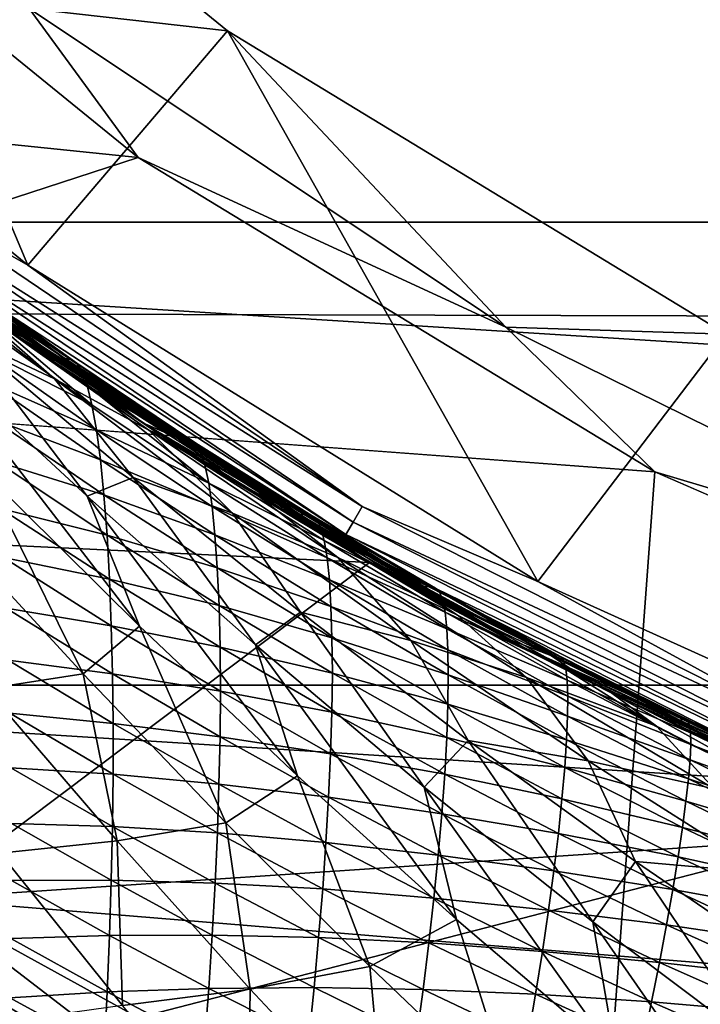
# Model space of a CAD drawing. Header units: metres. Extents: x -25 to 33, y -129 to 30.
# Tile 26 of 84: x -12.37 to -9.22, y -20.66 to -16.11. Entities that reach past the tile are written whole.
import ezdxf

# ---------------------------------------------------------------- set-up
doc = ezdxf.new("R2010")
doc.units = ezdxf.units.M
doc.layers.add('solid_BIDET-ACTIVO_SW0001', color=7, linetype='CONTINUOUS')

msp = doc.modelspace()

# ---------------------------------------------------------------- linework, layer by layer
at = {"layer": 'solid_BIDET-ACTIVO_SW0001'}
for points in [[(-18.810072, -12.785523, 136.579956), (-18.012852, -17.456478, 136.924667), (0.278792, -8.116108, 136.323303)], [(-18.012852, -17.456478, 136.924667), (0.60133, -17.505646, 136.979309), (0.278792, -8.116108, 136.323303)], [(-12.329549, -17.245226, 108), (-14.478724, -15.485688, 108), (-13.502071, -14.460002, 108)], [(-12.329549, -17.245226, 108), (-13.502071, -14.460002, 108), (-11.407719, -16.162642, 108)], [(-12.323634, -16.060472, 106.018234), (-11.407719, -16.162642, 108), (-13.502071, -14.460002, 108)], [(-20.145836, -14.633451, 9), (20.146013, -14.633206, 9), (18.149231, -17.047087, 9)], [(-20.145836, -14.633451, 9), (18.149231, -17.047087, 9), (-18.149019, -17.04731, 9)], [(-11.820362, -16.74791, 104), (-13.990543, -14.983689, 104), (-15.085839, -16.412256, 104)], [(-12.323634, -16.060472, 106.018234), (-13.990543, -14.983689, 104), (-11.820362, -16.74791, 104)], [(-13.001244, -16.862591, 108.014687), (-14.478724, -15.485688, 108), (-12.329549, -17.245226, 108)], [(-10.121892, -17.53163, 106.018234), (-12.323634, -16.060472, 106.018234), (-11.820362, -16.74791, 104)], [(-10.121892, -17.53163, 106.018234), (-11.407719, -16.162642, 108), (-12.323634, -16.060472, 106.018234)], [(-9.974387, -18.706329, 108), (-12.329549, -17.245226, 108), (-11.407719, -16.162642, 108)], [(-9.974387, -18.706329, 108), (-11.407719, -16.162642, 108), (-9.104294, -17.564072, 108)], [(-10.121892, -17.53163, 106.018234), (-9.104294, -17.564072, 108), (-11.407719, -16.162642, 108)], [(-11.820362, -16.74791, 104), (-15.085839, -16.412256, 104), (-15, -17.783419, 104)], [(-9.433573, -18.200006, 104), (-11.820362, -16.74791, 104), (-15, -17.783419, 104)], [(-10.121892, -17.53163, 106.018234), (-11.820362, -16.74791, 104), (-9.433573, -18.200006, 104)], [(-13.052355, -16.928881, 108.05735), (-13.001244, -16.862591, 108.014687), (-10.785282, -18.359112, 108.014687)], [(-10.785282, -18.359112, 108.014687), (-13.001244, -16.862591, 108.014687), (-12.329549, -17.245226, 108)], [(-13.0929, -16.98147, 108.123817), (-13.052355, -16.928881, 108.05735), (-10.827682, -18.431286, 108.05735)], [(-10.827682, -18.431286, 108.05735), (-13.052355, -16.928881, 108.05735), (-10.785282, -18.359112, 108.014687)], [(-13.118905, -17.015198, 108.207565), (-13.0929, -16.98147, 108.123817), (-10.861317, -18.488541, 108.123817)], [(-10.861317, -18.488541, 108.123817), (-13.0929, -16.98147, 108.123817), (-10.827682, -18.431286, 108.05735)], [(-18.149019, -17.04731, 9), (18.149231, -17.047087, 9), (15.87161, -19.184862, 9)], [(-18.149019, -17.04731, 9), (15.87161, -19.184862, 9), (-15.871396, -19.18504, 9)], [(-10.882889, -18.525261, 108.207565), (-13.118905, -17.015198, 108.207565), (-10.861317, -18.488541, 108.123817)], [(-10.882889, -18.525261, 108.207565), (-12.447186, -17.530474, 108.300003), (-13.118905, -17.015198, 108.207565)], [(-10.751269, -18.618132, 14), (-13.086232, -17.057993, 14), (-15.24556, -18.405001, 14)], [(-12.898211, -17.201342, 76.715324), (-13.086232, -17.057993, 14), (-10.751269, -18.618132, 14)], [(-12.206277, -17.770786, 77.238457), (-13.025827, -17.12406, 77.585274), (-12.642298, -17.390293, 76.406395)], [(-12.615793, -17.57802, 78.405701), (-13.025827, -17.12406, 77.585274), (-12.206277, -17.770786, 77.238457)], [(-12.898211, -17.201342, 76.715324), (-10.751269, -18.618132, 14), (-12.642298, -17.390293, 76.406395)], [(-10.785282, -18.359112, 108.014687), (-12.329549, -17.245226, 108), (-9.974387, -18.706329, 108)], [(-12.195099, -17.672983, 127.072617), (-12.738928, -17.285616, 127.077682), (-12.660878, -17.37677, 126.771698)], [(-12.703197, -17.288689, 127.383949), (-12.738928, -17.285616, 127.077682), (-12.195099, -17.672983, 127.072617)], [(-12.160251, -17.674919, 127.373802), (-12.703197, -17.288689, 127.383949), (-12.195099, -17.672983, 127.072617)], [(-12.129726, -17.682859, 127.674812), (-12.703197, -17.288689, 127.383949), (-12.160251, -17.674919, 127.373802)], [(-12.129726, -17.682859, 127.674812), (-12.671523, -17.296593, 127.690079), (-12.703197, -17.288689, 127.383949)], [(-12.643804, -17.310303, 127.998924), (-12.671523, -17.296593, 127.690079), (-12.129726, -17.682859, 127.674812)], [(-12.103498, -17.697315, 127.97847), (-12.643804, -17.310303, 127.998924), (-12.129726, -17.682859, 127.674812)], [(-12.616733, -17.350615, 128.308212), (-12.643804, -17.310303, 127.998924), (-12.103498, -17.697315, 127.97847)], [(-12.078671, -17.736429, 128.282669), (-12.616733, -17.350615, 128.308212), (-12.103498, -17.697315, 127.97847)], [(-12.590403, -17.418411, 128.61528), (-12.616733, -17.350615, 128.308212), (-12.078671, -17.736429, 128.282669)], [(-12.195099, -17.672983, 127.072617), (-12.660878, -17.37677, 126.771698), (-12.227262, -17.68457, 126.771698)], [(-12.447186, -17.530474, 108.300003), (-12.227262, -17.68457, 126.771698), (-12.660878, -17.37677, 126.771698)], [(-12.642298, -17.390293, 76.406395), (-10.751269, -18.618132, 14), (-12.312494, -17.625336, 76.028206)], [(-11.771677, -18.007725, 76.098824), (-12.642298, -17.390293, 76.406395), (-12.312494, -17.625336, 76.028206)], [(-12.206277, -17.770786, 77.238457), (-12.642298, -17.390293, 76.406395), (-11.771677, -18.007725, 76.098824)], [(-18.012852, -17.456478, 136.924667), (-17.217073, -22.117046, 137.318146), (0.60133, -17.505646, 136.979309)], [(-12.055326, -17.801001, 128.58493), (-12.590403, -17.418411, 128.61528), (-12.078671, -17.736429, 128.282669)], [(-12.033633, -17.890589, 128.881149), (-12.590403, -17.418411, 128.61528), (-12.055326, -17.801001, 128.58493)], [(-12.033633, -17.890589, 128.881149), (-12.565041, -17.51317, 128.915649), (-12.590403, -17.418411, 128.61528)], [(-17.217073, -22.117046, 137.318146), (-16.422796, -26.764978, 137.761902), (0.60133, -17.505646, 136.979309)], [(-16.422796, -26.764978, 137.761902), (0.923528, -26.885298, 137.834549), (0.60133, -17.505646, 136.979309)], [(-12.540584, -17.634562, 129.206268), (-12.565041, -17.51317, 128.915649), (-12.033633, -17.890589, 128.881149)], [(-12.447186, -17.530474, 108.300003), (-10.05557, -19.003565, 108.300003), (-12.227262, -17.68457, 126.771698)], [(-10.882889, -18.525261, 108.207565), (-10.05557, -19.003565, 108.300003), (-12.447186, -17.530474, 108.300003)], [(-7.746961, -18.702816, 106.018234), (-10.121892, -17.53163, 106.018234), (-9.433573, -18.200006, 104)], [(-7.746961, -18.702816, 106.018234), (-9.104294, -17.564072, 108), (-10.121892, -17.53163, 106.018234)], [(-12.055601, -18.312273, 79.12278), (-12.827178, -17.599211, 79.497566), (-12.615793, -17.57802, 78.405701)], [(-11.844099, -18.226273, 78.079735), (-12.615793, -17.57802, 78.405701), (-12.206277, -17.770786, 77.238457)], [(-12.055601, -18.312273, 79.12278), (-12.615793, -17.57802, 78.405701), (-11.844099, -18.226273, 78.079735)], [(-7.443294, -19.850374, 108), (-9.974387, -18.706329, 108), (-9.104294, -17.564072, 108)], [(-11.81442, -18.911991, 79.930626), (-12.827178, -17.599211, 79.497566), (-12.055601, -18.312273, 79.12278)], [(-11.81442, -18.911991, 79.930626), (-12.538507, -18.195906, 80.291893), (-12.827178, -17.599211, 79.497566)], [(-12.013489, -18.004902, 129.168503), (-12.540584, -17.634562, 129.206268), (-12.033633, -17.890589, 128.881149)], [(-12.517176, -17.782097, 129.484756), (-12.540584, -17.634562, 129.206268), (-12.013489, -18.004902, 129.168503)], [(-12.312494, -17.625336, 76.028206), (-10.751269, -18.618132, 14), (-11.709237, -18.031744, 75.398918)], [(-11.771677, -18.007725, 76.098824), (-12.312494, -17.625336, 76.028206), (-11.709237, -18.031744, 75.398918)], [(-12.195099, -17.672983, 127.072617), (-12.227262, -17.68457, 126.771698), (-11.798225, -17.973644, 126.771698)], [(-10.05557, -19.003565, 108.300003), (-11.798225, -17.973644, 126.771698), (-12.227262, -17.68457, 126.771698)], [(-11.640055, -18.043171, 127.06794), (-12.195099, -17.672983, 127.072617), (-11.798225, -17.973644, 126.771698)], [(-12.160251, -17.674919, 127.373802), (-12.195099, -17.672983, 127.072617), (-11.640055, -18.043171, 127.06794)], [(-11.606712, -18.043898, 127.364456), (-12.160251, -17.674919, 127.373802), (-11.640055, -18.043171, 127.06794)], [(-11.577936, -18.051823, 127.660728), (-12.160251, -17.674919, 127.373802), (-11.606712, -18.043898, 127.364456)], [(-11.577936, -18.051823, 127.660728), (-12.129726, -17.682859, 127.674812), (-12.160251, -17.674919, 127.373802)], [(-12.103498, -17.697315, 127.97847), (-12.129726, -17.682859, 127.674812), (-11.577936, -18.051823, 127.660728)], [(-11.553744, -18.067129, 127.959564), (-12.103498, -17.697315, 127.97847), (-11.577936, -18.051823, 127.660728)], [(-12.078671, -17.736429, 128.282669), (-12.103498, -17.697315, 127.97847), (-11.553744, -18.067129, 127.959564)], [(-11.383776, -18.390139, 76.951958), (-12.206277, -17.770786, 77.238457), (-11.771677, -18.007725, 76.098824)], [(-11.844099, -18.226273, 78.079735), (-12.206277, -17.770786, 77.238457), (-11.383776, -18.390139, 76.951958)], [(-11.531663, -18.105307, 128.258957), (-12.078671, -17.736429, 128.282669), (-11.553744, -18.067129, 127.959564)], [(-12.055326, -17.801001, 128.58493), (-12.078671, -17.736429, 128.282669), (-11.531663, -18.105307, 128.258957)], [(-9.433573, -18.200006, 104), (-15, -17.783419, 104), (-15, -93.47686, 104)], [(15, -17.783419, 104), (-15, -93.47686, 104), (15, -93.47686, 104)], [(4.170335, -20.070393, 104), (-15, -93.47686, 104), (15, -17.783419, 104)], [(-11.994995, -18.143608, 129.445068), (-12.517176, -17.782097, 129.484756), (-12.013489, -18.004902, 129.168503)], [(-12.495142, -17.955381, 129.743622), (-12.517176, -17.782097, 129.484756), (-11.994995, -18.143608, 129.445068)], [(-11.511759, -18.167046, 128.556564), (-12.055326, -17.801001, 128.58493), (-11.531663, -18.105307, 128.258957)], [(-11.494153, -18.251961, 128.848679), (-12.055326, -17.801001, 128.58493), (-11.511759, -18.167046, 128.556564)], [(-11.494153, -18.251961, 128.848679), (-12.033633, -17.890589, 128.881149), (-12.055326, -17.801001, 128.58493)], [(-12.013489, -18.004902, 129.168503), (-12.033633, -17.890589, 128.881149), (-11.494153, -18.251961, 128.848679)], [(-11.978425, -18.306452, 129.704102), (-12.495142, -17.955381, 129.743622), (-11.994995, -18.143608, 129.445068)], [(-12.474779, -18.152376, 129.968552), (-12.495142, -17.955381, 129.743622), (-11.978425, -18.306452, 129.704102)], [(-11.478705, -18.359777, 129.132675), (-12.013489, -18.004902, 129.168503), (-11.494153, -18.251961, 128.848679)], [(-11.994995, -18.143608, 129.445068), (-12.013489, -18.004902, 129.168503), (-11.478705, -18.359777, 129.132675)], [(-11.640055, -18.043171, 127.06794), (-11.798225, -17.973644, 126.771698), (-11.373363, -18.245455, 126.771698)], [(-10.05557, -19.003565, 108.300003), (-11.373363, -18.245455, 126.771698), (-11.798225, -17.973644, 126.771698)], [(-11.771677, -18.007725, 76.098824), (-11.709237, -18.031744, 75.398918), (-11.265025, -18.312542, 74.98111)], [(-10.897608, -18.595552, 75.850128), (-11.771677, -18.007725, 76.098824), (-11.265025, -18.312542, 74.98111)], [(-11.383776, -18.390139, 76.951958), (-11.771677, -18.007725, 76.098824), (-10.897608, -18.595552, 75.850128)], [(-11.709237, -18.031744, 75.398918), (-10.751269, -18.618132, 14), (-11.265025, -18.312542, 74.98111)], [(-11.07438, -18.395863, 127.063652), (-11.640055, -18.043171, 127.06794), (-11.373363, -18.245455, 126.771698)], [(-11.606712, -18.043898, 127.364456), (-11.640055, -18.043171, 127.06794), (-11.07438, -18.395863, 127.063652)], [(-11.043207, -18.395348, 127.355888), (-11.606712, -18.043898, 127.364456), (-11.07438, -18.395863, 127.063652)], [(-11.577936, -18.051823, 127.660728), (-11.606712, -18.043898, 127.364456), (-11.043207, -18.395348, 127.355888)], [(-11.016814, -18.403215, 127.64782), (-11.577936, -18.051823, 127.660728), (-11.043207, -18.395348, 127.355888)], [(-11.553744, -18.067129, 127.959564), (-11.577936, -18.051823, 127.660728), (-11.016814, -18.403215, 127.64782)], [(-10.995246, -18.419451, 127.942169), (-11.553744, -18.067129, 127.959564), (-11.016814, -18.403215, 127.64782)], [(-11.531663, -18.105307, 128.258957), (-11.553744, -18.067129, 127.959564), (-10.995246, -18.419451, 127.942169)], [(-10.976444, -18.456915, 128.237045), (-11.531663, -18.105307, 128.258957), (-10.995246, -18.419451, 127.942169)], [(-11.511759, -18.167046, 128.556564), (-11.531663, -18.105307, 128.258957), (-10.976444, -18.456915, 128.237045)], [(-11.964004, -18.491711, 129.932709), (-12.474779, -18.152376, 129.968552), (-11.978425, -18.306452, 129.704102)], [(-12.456936, -18.368151, 130.156479), (-12.474779, -18.152376, 129.968552), (-11.964004, -18.491711, 129.932709)], [(-11.465482, -18.490278, 129.407043), (-11.994995, -18.143608, 129.445068), (-11.478705, -18.359777, 129.132675)], [(-11.978425, -18.306452, 129.704102), (-11.994995, -18.143608, 129.445068), (-11.465482, -18.490278, 129.407043)], [(-10.960467, -18.516182, 128.530212), (-11.511759, -18.167046, 128.556564), (-10.976444, -18.456915, 128.237045)], [(-11.494153, -18.251961, 128.848679), (-11.511759, -18.167046, 128.556564), (-10.960467, -18.516182, 128.530212)], [(-6.862266, -19.317131, 104), (-9.433573, -18.200006, 104), (-15, -93.47686, 104)], [(-12.07408, -19.132858, 80.918816), (-12.723859, -18.427059, 81.292595), (-12.538507, -18.195906, 80.291893)], [(-12.07408, -19.132858, 80.918816), (-12.538507, -18.195906, 80.291893), (-11.81442, -18.911991, 79.930626)], [(-11.278586, -18.999224, 78.810692), (-12.055601, -18.312273, 79.12278), (-11.844099, -18.226273, 78.079735)], [(-11.06963, -18.848156, 77.81044), (-11.844099, -18.226273, 78.079735), (-11.383776, -18.390139, 76.951958)], [(-11.278586, -18.999224, 78.810692), (-11.844099, -18.226273, 78.079735), (-11.06963, -18.848156, 77.81044)], [(-7.746961, -18.702816, 106.018234), (-9.433573, -18.200006, 104), (-6.862266, -19.317131, 104)], [(-10.94739, -18.596897, 128.818298), (-11.494153, -18.251961, 128.848679), (-10.960467, -18.516182, 128.530212)], [(-11.478705, -18.359777, 129.132675), (-11.494153, -18.251961, 128.848679), (-10.94739, -18.596897, 128.818298)], [(-11.07438, -18.395863, 127.063652), (-11.373363, -18.245455, 126.771698), (-10.952151, -18.501362, 126.771698)], [(-10.05557, -19.003565, 108.300003), (-10.952151, -18.501362, 126.771698), (-11.373363, -18.245455, 126.771698)], [(-11.083841, -19.603563, 79.627655), (-12.055601, -18.312273, 79.12278), (-11.278586, -18.999224, 78.810692)], [(-11.083841, -19.603563, 79.627655), (-11.81442, -18.911991, 79.930626), (-12.055601, -18.312273, 79.12278)], [(-11.454713, -18.643309, 129.665863), (-11.978425, -18.306452, 129.704102), (-11.465482, -18.490278, 129.407043)], [(-11.964004, -18.491711, 129.932709), (-11.978425, -18.306452, 129.704102), (-11.454713, -18.643309, 129.665863)], [(-11.265025, -18.312542, 74.98111), (-10.751269, -18.618132, 14), (-11.090827, -18.418566, 74.826653)], [(-10.344258, -18.861647, 74.773834), (-11.265025, -18.312542, 74.98111), (-11.090827, -18.418566, 74.826653)], [(-10.897608, -18.595552, 75.850128), (-11.265025, -18.312542, 74.98111), (-10.344258, -18.861647, 74.773834)], [(-11.952462, -18.695068, 130.128143), (-12.456936, -18.368151, 130.156479), (-11.964004, -18.491711, 129.932709)], [(-12.442254, -18.595684, 130.32103), (-12.456936, -18.368151, 130.156479), (-11.952462, -18.695068, 130.128143)], [(-10.937039, -18.69878, 129.098907), (-11.478705, -18.359777, 129.132675), (-10.94739, -18.596897, 128.818298)], [(-11.465482, -18.490278, 129.407043), (-11.478705, -18.359777, 129.132675), (-10.937039, -18.69878, 129.098907)], [(-10.827682, -18.431286, 108.05735), (-10.785282, -18.359112, 108.014687), (-8.39923, -19.566099, 108.014687)], [(-8.39923, -19.566099, 108.014687), (-10.785282, -18.359112, 108.014687), (-9.974387, -18.706329, 108)], [(-10.751269, -18.618132, 14), (-15.24556, -18.405001, 14), (-12.818514, -20.171478, 14)], [(-10.561061, -18.978855, 76.723), (-11.383776, -18.390139, 76.951958), (-10.897608, -18.595552, 75.850128)], [(-11.06963, -18.848156, 77.81044), (-11.383776, -18.390139, 76.951958), (-10.561061, -18.978855, 76.723)], [(-11.043207, -18.395348, 127.355888), (-11.07438, -18.395863, 127.063652), (-10.49867, -18.730764, 127.059746)], [(-11.07438, -18.395863, 127.063652), (-10.952151, -18.501362, 126.771698), (-10.535333, -18.741846, 126.771698)], [(-10.49867, -18.730764, 127.059746), (-11.07438, -18.395863, 127.063652), (-10.535333, -18.741846, 126.771698)], [(-10.47037, -18.729004, 127.348091), (-11.043207, -18.395348, 127.355888), (-10.49867, -18.730764, 127.059746)], [(-11.016814, -18.403215, 127.64782), (-11.043207, -18.395348, 127.355888), (-10.47037, -18.729004, 127.348091)], [(-10.447035, -18.736786, 127.636055), (-11.016814, -18.403215, 127.64782), (-10.47037, -18.729004, 127.348091)], [(-10.995246, -18.419451, 127.942169), (-11.016814, -18.403215, 127.64782), (-10.447035, -18.736786, 127.636055)], [(-12.52249, -19.201893, 81.984253), (-12.723859, -18.427059, 81.292595), (-12.07408, -19.132858, 80.918816)], [(-11.090827, -18.418566, 74.826653), (-10.751269, -18.618132, 14), (-10.462889, -18.782385, 74.309235)], [(-10.344258, -18.861647, 74.773834), (-11.090827, -18.418566, 74.826653), (-10.462889, -18.782385, 74.309235)], [(-10.428714, -18.753996, 127.92627), (-10.995246, -18.419451, 127.942169), (-10.447035, -18.736786, 127.636055)], [(-10.976444, -18.456915, 128.237045), (-10.995246, -18.419451, 127.942169), (-10.428714, -18.753996, 127.92627)], [(-10.41376, -18.790937, 128.216934), (-10.976444, -18.456915, 128.237045), (-10.428714, -18.753996, 127.92627)], [(-10.960467, -18.516182, 128.530212), (-10.976444, -18.456915, 128.237045), (-10.41376, -18.790937, 128.216934)], [(-10.861317, -18.488541, 108.123817), (-10.827682, -18.431286, 108.05735), (-8.432249, -19.643019, 108.05735)], [(-8.432249, -19.643019, 108.05735), (-10.827682, -18.431286, 108.05735), (-8.39923, -19.566099, 108.014687)], [(-11.446553, -18.817421, 129.897781), (-11.964004, -18.491711, 129.932709), (-11.454713, -18.643309, 129.665863)], [(-11.952462, -18.695068, 130.128143), (-11.964004, -18.491711, 129.932709), (-11.446553, -18.817421, 129.897781)], [(-10.929453, -18.821707, 129.370865), (-11.465482, -18.490278, 129.407043), (-10.937039, -18.69878, 129.098907)], [(-11.454713, -18.643309, 129.665863), (-11.465482, -18.490278, 129.407043), (-10.929453, -18.821707, 129.370865)], [(-10.05557, -19.003565, 108.300003), (-10.535333, -18.741846, 126.771698), (-10.952151, -18.501362, 126.771698)], [(-10.882889, -18.525261, 108.207565), (-10.861317, -18.488541, 108.123817), (-8.458444, -19.704037, 108.123817)], [(-8.458444, -19.704037, 108.123817), (-10.861317, -18.488541, 108.123817), (-8.432249, -19.643019, 108.05735)], [(-10.402224, -18.848059, 128.505859), (-10.960467, -18.516182, 128.530212), (-10.41376, -18.790937, 128.216934)], [(-10.94739, -18.596897, 128.818298), (-10.960467, -18.516182, 128.530212), (-10.402224, -18.848059, 128.505859)], [(-8.475243, -19.743172, 108.207565), (-10.882889, -18.525261, 108.207565), (-8.458444, -19.704037, 108.123817)], [(-8.475243, -19.743172, 108.207565), (-10.05557, -19.003565, 108.300003), (-10.882889, -18.525261, 108.207565)], [(-11.944367, -18.910418, 130.302246), (-12.442254, -18.595684, 130.32103), (-11.952462, -18.695068, 130.128143)], [(-12.430072, -18.829426, 130.478912), (-12.442254, -18.595684, 130.32103), (-11.944367, -18.910418, 130.302246)], [(-10.394136, -18.92502, 128.790054), (-10.94739, -18.596897, 128.818298), (-10.402224, -18.848059, 128.505859)], [(-10.937039, -18.69878, 129.098907), (-10.94739, -18.596897, 128.818298), (-10.394136, -18.92502, 128.790054)], [(-10.025746, -19.14867, 75.659973), (-10.897608, -18.595552, 75.850128), (-10.344258, -18.861647, 74.773834)], [(-10.561061, -18.978855, 76.723), (-10.897608, -18.595552, 75.850128), (-10.025746, -19.14867, 75.659973)], [(-8.227524, -19.86348, 14), (-10.751269, -18.618132, 14), (-12.818514, -20.171478, 14)], [(-10.462889, -18.782385, 74.309235), (-10.751269, -18.618132, 14), (-8.227524, -19.86348, 14)], [(-10.924824, -18.965569, 129.629135), (-11.454713, -18.643309, 129.665863), (-10.929453, -18.821707, 129.370865)], [(-11.446553, -18.817421, 129.897781), (-11.454713, -18.643309, 129.665863), (-10.924824, -18.965569, 129.629135)], [(-11.441622, -19.008921, 130.100388), (-11.952462, -18.695068, 130.128143), (-11.446553, -18.817421, 129.897781)], [(-11.944367, -18.910418, 130.302246), (-11.952462, -18.695068, 130.128143), (-11.441622, -19.008921, 130.100388)], [(-10.389301, -19.021519, 129.067261), (-10.937039, -18.69878, 129.098907), (-10.394136, -18.92502, 128.790054)], [(-10.929453, -18.821707, 129.370865), (-10.937039, -18.69878, 129.098907), (-10.389301, -19.021519, 129.067261)], [(-10.49867, -18.730764, 127.059746), (-10.535333, -18.741846, 126.771698), (-10.124722, -18.966814, 126.771698)], [(-10.47037, -18.729004, 127.348091), (-10.49867, -18.730764, 127.059746), (-9.913534, -19.047586, 127.056213)], [(-9.913534, -19.047586, 127.056213), (-10.49867, -18.730764, 127.059746), (-10.124722, -18.966814, 126.771698)], [(-9.888852, -19.044617, 127.341042), (-10.47037, -18.729004, 127.348091), (-9.913534, -19.047586, 127.056213)], [(-10.447035, -18.736786, 127.636055), (-10.47037, -18.729004, 127.348091), (-9.888852, -19.044617, 127.341042)], [(-8.39923, -19.566099, 108.014687), (-9.974387, -18.706329, 108), (-7.443294, -19.850374, 108)], [(-10.05557, -19.003565, 108.300003), (-10.124722, -18.966814, 126.771698), (-10.535333, -18.741846, 126.771698)], [(-9.869283, -19.052298, 127.625404), (-10.447035, -18.736786, 127.636055), (-9.888852, -19.044617, 127.341042)], [(-10.428714, -18.753996, 127.92627), (-10.447035, -18.736786, 127.636055), (-9.869283, -19.052298, 127.625404)], [(-9.854875, -19.070494, 127.911835), (-10.428714, -18.753996, 127.92627), (-9.869283, -19.052298, 127.625404)], [(-10.41376, -18.790937, 128.216934), (-10.428714, -18.753996, 127.92627), (-9.854875, -19.070494, 127.911835)], [(-10.923245, -19.129169, 129.864014), (-11.446553, -18.817421, 129.897781), (-10.924824, -18.965569, 129.629135)], [(-11.441622, -19.008921, 130.100388), (-11.446553, -18.817421, 129.897781), (-10.923245, -19.129169, 129.864014)], [(-10.387731, -19.137499, 129.3367), (-10.929453, -18.821707, 129.370865), (-10.389301, -19.021519, 129.067261)], [(-10.924824, -18.965569, 129.629135), (-10.929453, -18.821707, 129.370865), (-10.387731, -19.137499, 129.3367)], [(-10.462889, -18.782385, 74.309235), (-8.227524, -19.86348, 14), (-9.825618, -19.123474, 73.847008)], [(-10.344258, -18.861647, 74.773834), (-10.462889, -18.782385, 74.309235), (-9.825618, -19.123474, 73.847008)], [(-9.84437, -19.107071, 128.198578), (-10.41376, -18.790937, 128.216934), (-9.854875, -19.070494, 127.911835)], [(-10.402224, -18.848059, 128.505859), (-10.41376, -18.790937, 128.216934), (-9.84437, -19.107071, 128.198578)], [(-11.939017, -19.132572, 130.46907), (-12.430072, -18.829426, 130.478912), (-11.944367, -18.910418, 130.302246)], [(-12.420465, -19.069349, 130.630829), (-12.430072, -18.829426, 130.478912), (-11.939017, -19.132572, 130.46907)], [(-10.49889, -19.655872, 78.558105), (-11.278586, -18.999224, 78.810692), (-11.06963, -18.848156, 77.81044)], [(-10.294957, -19.440315, 77.595222), (-11.06963, -18.848156, 77.81044), (-10.561061, -18.978855, 76.723)], [(-10.49889, -19.655872, 78.558105), (-11.06963, -18.848156, 77.81044), (-10.294957, -19.440315, 77.595222)], [(-9.837814, -19.16234, 128.483536), (-10.402224, -18.848059, 128.505859), (-9.84437, -19.107071, 128.198578)], [(-10.394136, -18.92502, 128.790054), (-10.402224, -18.848059, 128.505859), (-9.837814, -19.16234, 128.483536)], [(-9.425749, -19.373734, 74.623718), (-10.344258, -18.861647, 74.773834), (-9.825618, -19.123474, 73.847008)], [(-10.025746, -19.14867, 75.659973), (-10.344258, -18.861647, 74.773834), (-9.425749, -19.373734, 74.623718)], [(-11.415502, -19.820063, 80.596924), (-12.07408, -19.132858, 80.918816), (-11.81442, -18.911991, 79.930626)], [(-11.440404, -19.212616, 130.283737), (-11.944367, -18.910418, 130.302246), (-11.441622, -19.008921, 130.100388)], [(-11.939017, -19.132572, 130.46907), (-11.944367, -18.910418, 130.302246), (-11.440404, -19.212616, 130.283737)], [(-11.415502, -19.820063, 80.596924), (-11.81442, -18.911991, 79.930626), (-11.083841, -19.603563, 79.627655)], [(-9.835202, -19.235966, 128.763977), (-10.394136, -18.92502, 128.790054), (-9.837814, -19.16234, 128.483536)], [(-10.389301, -19.021519, 129.067261), (-10.394136, -18.92502, 128.790054), (-9.835202, -19.235966, 128.763977)], [(-10.349243, -20.266268, 79.380135), (-11.278586, -18.999224, 78.810692), (-10.49889, -19.655872, 78.558105)], [(-10.349243, -20.266268, 79.380135), (-11.083841, -19.603563, 79.627655), (-11.278586, -18.999224, 78.810692)], [(-10.389585, -19.272861, 129.594177), (-10.924824, -18.965569, 129.629135), (-10.387731, -19.137499, 129.3367)], [(-10.923245, -19.129169, 129.864014), (-10.924824, -18.965569, 129.629135), (-10.389585, -19.272861, 129.594177)], [(-9.741093, -19.533623, 76.549042), (-10.561061, -18.978855, 76.723), (-10.025746, -19.14867, 75.659973)], [(-10.294957, -19.440315, 77.595222), (-10.561061, -18.978855, 76.723), (-9.741093, -19.533623, 76.549042)], [(-9.913534, -19.047586, 127.056213), (-10.124722, -18.966814, 126.771698), (-9.719329, -19.177711, 126.771698)], [(-10.05557, -19.003565, 108.300003), (-9.719329, -19.177711, 126.771698), (-10.124722, -18.966814, 126.771698)], [(-10.05557, -19.003565, 108.300003), (-7.492322, -20.152298, 108.300003), (-9.719329, -19.177711, 126.771698)], [(-8.475243, -19.743172, 108.207565), (-7.492322, -20.152298, 108.300003), (-10.05557, -19.003565, 108.300003)], [(-10.92522, -19.309431, 130.073395), (-11.441622, -19.008921, 130.100388), (-10.923245, -19.129169, 129.864014)], [(-11.440404, -19.212616, 130.283737), (-11.441622, -19.008921, 130.100388), (-10.92522, -19.309431, 130.073395)], [(-9.836317, -19.327614, 129.037872), (-10.389301, -19.021519, 129.067261), (-9.835202, -19.235966, 128.763977)], [(-10.387731, -19.137499, 129.3367), (-10.389301, -19.021519, 129.067261), (-9.836317, -19.327614, 129.037872)], [(-9.888852, -19.044617, 127.341042), (-9.913534, -19.047586, 127.056213), (-9.318359, -19.346661, 127.053047)], [(-9.318359, -19.346661, 127.053047), (-9.913534, -19.047586, 127.056213), (-9.719329, -19.177711, 126.771698)], [(-9.298119, -19.342531, 127.334724), (-9.888852, -19.044617, 127.341042), (-9.318359, -19.346661, 127.053047)], [(-9.869283, -19.052298, 127.625404), (-9.888852, -19.044617, 127.341042), (-9.298119, -19.342531, 127.334724)], [(-11.93649, -19.361544, 130.629333), (-12.420465, -19.069349, 130.630829), (-11.939017, -19.132572, 130.46907)], [(-12.412872, -19.313829, 130.77507), (-12.420465, -19.069349, 130.630829), (-11.93649, -19.361544, 130.629333)], [(-9.283106, -19.350084, 127.615852), (-9.869283, -19.052298, 127.625404), (-9.298119, -19.342531, 127.334724)], [(-9.854875, -19.070494, 127.911835), (-9.869283, -19.052298, 127.625404), (-9.283106, -19.350084, 127.615852)], [(-9.273351, -19.369228, 127.898842), (-9.854875, -19.070494, 127.911835), (-9.283106, -19.350084, 127.615852)], [(-9.84437, -19.107071, 128.198578), (-9.854875, -19.070494, 127.911835), (-9.273351, -19.369228, 127.898842)], [(-11.91803, -19.903824, 81.622284), (-12.52249, -19.201893, 81.984253), (-12.07408, -19.132858, 80.918816)], [(-11.91803, -19.903824, 81.622284), (-12.07408, -19.132858, 80.918816), (-11.415502, -19.820063, 80.596924)], [(-11.442164, -19.423697, 130.459213), (-11.939017, -19.132572, 130.46907), (-11.440404, -19.212616, 130.283737)], [(-11.93649, -19.361544, 130.629333), (-11.939017, -19.132572, 130.46907), (-11.442164, -19.423697, 130.459213)], [(-10.92522, -19.309431, 130.073395), (-10.923245, -19.129169, 129.864014), (-10.394901, -19.426636, 129.83165)], [(-10.394901, -19.426636, 129.83165), (-10.923245, -19.129169, 129.864014), (-10.389585, -19.272861, 129.594177)], [(-10.389585, -19.272861, 129.594177), (-10.387731, -19.137499, 129.3367), (-9.841147, -19.437273, 129.304733)], [(-9.841147, -19.437273, 129.304733), (-10.387731, -19.137499, 129.3367), (-9.836317, -19.327614, 129.037872)], [(-9.26797, -19.40554, 128.181992), (-9.84437, -19.107071, 128.198578), (-9.273351, -19.369228, 127.898842)], [(-9.837814, -19.16234, 128.483536), (-9.84437, -19.107071, 128.198578), (-9.26797, -19.40554, 128.181992)], [(-9.825618, -19.123474, 73.847008), (-8.227524, -19.86348, 14), (-9.632662, -19.22139, 73.719406)], [(-9.425749, -19.373734, 74.623718), (-9.825618, -19.123474, 73.847008), (-9.632662, -19.22139, 73.719406)], [(-15.871396, -19.18504, 9), (15.87161, -19.184862, 9), (13.344159, -21.022268, 9)], [(-15.871396, -19.18504, 9), (13.344159, -21.022268, 9), (-13.34397, -21.022388, 9)], [(-9.159468, -19.663788, 75.525635), (-10.025746, -19.14867, 75.659973), (-9.425749, -19.373734, 74.623718)], [(-9.741093, -19.533623, 76.549042), (-10.025746, -19.14867, 75.659973), (-9.159468, -19.663788, 75.525635)], [(-9.267005, -19.459198, 128.463242), (-9.837814, -19.16234, 128.483536), (-9.26797, -19.40554, 128.181992)], [(-9.835202, -19.235966, 128.763977), (-9.837814, -19.16234, 128.483536), (-9.267005, -19.459198, 128.463242)], [(-9.318359, -19.346661, 127.053047), (-9.719329, -19.177711, 126.771698), (-9.317984, -19.375891, 126.771698)], [(-7.492322, -20.152298, 108.300003), (-9.317984, -19.375891, 126.771698), (-9.719329, -19.177711, 126.771698)], [(-12.458709, -19.960037, 82.661697), (-12.52249, -19.201893, 81.984253), (-11.91803, -19.903824, 81.622284)], [(-11.442164, -19.423697, 130.459213), (-11.440404, -19.212616, 130.283737), (-10.931158, -19.502062, 130.265594)], [(-10.931158, -19.502062, 130.265594), (-11.440404, -19.212616, 130.283737), (-10.92522, -19.309431, 130.073395)], [(-9.632662, -19.22139, 73.719406), (-8.227524, -19.86348, 14), (-9.179398, -19.441931, 73.44014)], [(-8.685261, -19.677475, 73.619316), (-9.632662, -19.22139, 73.719406), (-9.179398, -19.441931, 73.44014)], [(-8.515344, -19.844236, 74.529556), (-9.632662, -19.22139, 73.719406), (-8.685261, -19.677475, 73.619316)], [(-8.515344, -19.844236, 74.529556), (-9.425749, -19.373734, 74.623718), (-9.632662, -19.22139, 73.719406)], [(-10.394901, -19.426636, 129.83165), (-10.389585, -19.272861, 129.594177), (-9.849831, -19.564831, 129.561203)], [(-9.849831, -19.564831, 129.561203), (-10.389585, -19.272861, 129.594177), (-9.841147, -19.437273, 129.304733)], [(-9.836317, -19.327614, 129.037872), (-9.835202, -19.235966, 128.763977), (-9.270417, -19.52986, 128.740128)], [(-9.270417, -19.52986, 128.740128), (-9.835202, -19.235966, 128.763977), (-9.267005, -19.459198, 128.463242)], [(-4.170156, -20.070431, 104), (-6.862266, -19.317131, 104), (-15, -93.47686, 104)], [(-11.936169, -19.595564, 130.781158), (-12.412872, -19.313829, 130.77507), (-11.93649, -19.361544, 130.629333)], [(-12.408353, -19.566114, 130.915298), (-12.412872, -19.313829, 130.77507), (-11.936169, -19.595564, 130.781158)], [(-10.931158, -19.502062, 130.265594), (-10.92522, -19.309431, 130.073395), (-10.404071, -19.596334, 130.047348)], [(-10.404071, -19.596334, 130.047348), (-10.92522, -19.309431, 130.073395), (-10.394901, -19.426636, 129.83165)], [(-11.44698, -19.642218, 130.627563), (-11.93649, -19.361544, 130.629333), (-11.442164, -19.423697, 130.459213)], [(-11.936169, -19.595564, 130.781158), (-11.93649, -19.361544, 130.629333), (-11.44698, -19.642218, 130.627563)], [(-9.841147, -19.437273, 129.304733), (-9.836317, -19.327614, 129.037872), (-9.277972, -19.617151, 129.010818)], [(-9.277972, -19.617151, 129.010818), (-9.836317, -19.327614, 129.037872), (-9.270417, -19.52986, 128.740128)], [(-9.298119, -19.342531, 127.334724), (-9.318359, -19.346661, 127.053047), (-8.713959, -19.627516, 127.050232)], [(-8.713959, -19.627516, 127.050232), (-9.318359, -19.346661, 127.053047), (-9.317984, -19.375891, 126.771698)], [(-8.699017, -19.622318, 127.329124), (-9.298119, -19.342531, 127.334724), (-8.713959, -19.627516, 127.050232)], [(-9.283106, -19.350084, 127.615852), (-9.298119, -19.342531, 127.334724), (-8.699017, -19.622318, 127.329124)], [(-8.689378, -19.629738, 127.607384), (-9.283106, -19.350084, 127.615852), (-8.699017, -19.622318, 127.329124)], [(-9.273351, -19.369228, 127.898842), (-9.283106, -19.350084, 127.615852), (-8.689378, -19.629738, 127.607384)], [(-8.68505, -19.649763, 127.887268), (-9.273351, -19.369228, 127.898842), (-8.689378, -19.629738, 127.607384)], [(-9.26797, -19.40554, 128.181992), (-9.273351, -19.369228, 127.898842), (-8.68505, -19.649763, 127.887268)], [(-9.159468, -19.663788, 75.525635), (-9.425749, -19.373734, 74.623718), (-8.515344, -19.844236, 74.529556)], [(-8.713959, -19.627516, 127.050232), (-9.317984, -19.375891, 126.771698), (-8.726624, -19.649326, 126.771698)], [(-7.492322, -20.152298, 108.300003), (-8.726624, -19.649326, 126.771698), (-9.317984, -19.375891, 126.771698)], [(-8.685495, -19.685883, 128.16713), (-9.26797, -19.40554, 128.181992), (-8.68505, -19.649763, 127.887268)], [(-9.267005, -19.459198, 128.463242), (-9.26797, -19.40554, 128.181992), (-8.685495, -19.685883, 128.16713)], [(-11.44698, -19.642218, 130.627563), (-11.442164, -19.423697, 130.459213), (-10.940289, -19.702641, 130.449356)], [(-10.940289, -19.702641, 130.449356), (-11.442164, -19.423697, 130.459213), (-10.931158, -19.502062, 130.265594)], [(-9.719502, -20.277954, 78.362267), (-10.49889, -19.655872, 78.558105), (-10.294957, -19.440315, 77.595222)], [(-10.404071, -19.596334, 130.047348), (-10.394901, -19.426636, 129.83165), (-9.862352, -19.709501, 129.800919)], [(-9.862352, -19.709501, 129.800919), (-10.394901, -19.426636, 129.83165), (-9.849831, -19.564831, 129.561203)], [(-9.522861, -19.999344, 77.431686), (-10.294957, -19.440315, 77.595222), (-9.741093, -19.533623, 76.549042)], [(-9.719502, -20.277954, 78.362267), (-10.294957, -19.440315, 77.595222), (-9.522861, -19.999344, 77.431686)], [(-9.849831, -19.564831, 129.561203), (-9.841147, -19.437273, 129.304733), (-9.289641, -19.721098, 129.275131)], [(-9.289641, -19.721098, 129.275131), (-9.841147, -19.437273, 129.304733), (-9.277972, -19.617151, 129.010818)], [(-9.270417, -19.52986, 128.740128), (-9.267005, -19.459198, 128.463242), (-8.690752, -19.738144, 128.444962)], [(-8.690752, -19.738144, 128.444962), (-9.267005, -19.459198, 128.463242), (-8.685495, -19.685883, 128.16713)], [(-10.940289, -19.702641, 130.449356), (-10.931158, -19.502062, 130.265594), (-10.417427, -19.778553, 130.247925)], [(-10.417427, -19.778553, 130.247925), (-10.931158, -19.502062, 130.265594), (-10.404071, -19.596334, 130.047348)], [(-8.927074, -20.051073, 76.427444), (-9.741093, -19.533623, 76.549042), (-9.159468, -19.663788, 75.525635)], [(-9.522861, -19.999344, 77.431686), (-9.741093, -19.533623, 76.549042), (-8.927074, -20.051073, 76.427444)], [(-9.277972, -19.617151, 129.010818), (-9.270417, -19.52986, 128.740128), (-8.700751, -19.80619, 128.718552)], [(-8.700751, -19.80619, 128.718552), (-9.270417, -19.52986, 128.740128), (-8.690752, -19.738144, 128.444962)], [(-11.939217, -19.838163, 130.928574), (-12.408353, -19.566114, 130.915298), (-11.936169, -19.595564, 130.781158)], [(-12.405865, -19.823112, 131.048111), (-12.408353, -19.566114, 130.915298), (-11.939217, -19.838163, 130.928574)], [(-11.939217, -19.838163, 130.928574), (-11.936169, -19.595564, 130.781158), (-11.454184, -19.86627, 130.786774)], [(-11.454184, -19.86627, 130.786774), (-11.936169, -19.595564, 130.781158), (-11.44698, -19.642218, 130.627563)], [(-10.417427, -19.778553, 130.247925), (-10.404071, -19.596334, 130.047348), (-9.878996, -19.869379, 130.022476)], [(-9.878996, -19.869379, 130.022476), (-10.404071, -19.596334, 130.047348), (-9.862352, -19.709501, 129.800919)], [(-9.862352, -19.709501, 129.800919), (-9.849831, -19.564831, 129.561203), (-9.305543, -19.841543, 129.530472)], [(-9.305543, -19.841543, 129.530472), (-9.849831, -19.564831, 129.561203), (-9.289641, -19.721098, 129.275131)], [(-11.454184, -19.86627, 130.786774), (-11.44698, -19.642218, 130.627563), (-10.952691, -19.911255, 130.625473)], [(-10.952691, -19.911255, 130.625473), (-11.44698, -19.642218, 130.627563), (-10.940289, -19.702641, 130.449356)], [(-10.749948, -20.484617, 80.324348), (-11.415502, -19.820063, 80.596924), (-11.083841, -19.603563, 79.627655)], [(-10.749948, -20.484617, 80.324348), (-11.083841, -19.603563, 79.627655), (-10.349243, -20.266268, 79.380135)], [(-9.289641, -19.721098, 129.275131), (-9.277972, -19.617151, 129.010818), (-8.715247, -19.889614, 128.986221)], [(-8.715247, -19.889614, 128.986221), (-9.277972, -19.617151, 129.010818), (-8.700751, -19.80619, 128.718552)], [(-9.613317, -20.895674, 79.185669), (-10.49889, -19.655872, 78.558105), (-9.719502, -20.277954, 78.362267)], [(-9.613317, -20.895674, 79.185669), (-10.349243, -20.266268, 79.380135), (-10.49889, -19.655872, 78.558105)], [(-10.952691, -19.911255, 130.625473), (-10.940289, -19.702641, 130.449356), (-10.434172, -19.969248, 130.439545)], [(-10.434172, -19.969248, 130.439545), (-10.940289, -19.702641, 130.449356), (-10.417427, -19.778553, 130.247925)], [(-9.878996, -19.869379, 130.022476), (-9.862352, -19.709501, 129.800919), (-9.325616, -19.977865, 129.77211)], [(-9.325616, -19.977865, 129.77211), (-9.862352, -19.709501, 129.800919), (-9.305543, -19.841543, 129.530472)], [(-9.305543, -19.841543, 129.530472), (-9.289641, -19.721098, 129.275131), (-8.734198, -19.988461, 129.248062)], [(-8.734198, -19.988461, 129.248062), (-9.289641, -19.721098, 129.275131), (-8.715247, -19.889614, 128.986221)], [(-10.434172, -19.969248, 130.439545), (-10.417427, -19.778553, 130.247925), (-9.90002, -20.041887, 130.23082)], [(-9.90002, -20.041887, 130.23082), (-10.417427, -19.778553, 130.247925), (-9.878996, -19.869379, 130.022476)], [(-11.944489, -20.085974, 131.06781), (-12.405865, -19.823112, 131.048111), (-11.939217, -19.838163, 130.928574)], [(-12.405862, -20.086258, 131.174805), (-12.405865, -19.823112, 131.048111), (-11.944489, -20.085974, 131.06781)], [(-11.303056, -20.588972, 81.306854), (-11.91803, -19.903824, 81.622284), (-11.415502, -19.820063, 80.596924)], [(-11.303056, -20.588972, 81.306854), (-11.415502, -19.820063, 80.596924), (-10.749948, -20.484617, 80.324348)], [(-5.562371, -20.767395, 14), (-8.227524, -19.86348, 14), (-12.818514, -20.171478, 14)], [(-11.944489, -20.085974, 131.06781), (-11.939217, -19.838163, 130.928574), (-11.465036, -20.099646, 130.941116)], [(-11.465036, -20.099646, 130.941116), (-11.939217, -19.838163, 130.928574), (-11.454184, -19.86627, 130.786774)], [(-11.465036, -20.099646, 130.941116), (-11.454184, -19.86627, 130.786774), (-10.96765, -20.125872, 130.791763)], [(-10.96765, -20.125872, 130.791763), (-11.454184, -19.86627, 130.786774), (-10.952691, -19.911255, 130.625473)], [(-9.90002, -20.041887, 130.23082), (-9.878996, -19.869379, 130.022476), (-9.350043, -20.128695, 129.998932)], [(-9.350043, -20.128695, 129.998932), (-9.878996, -19.869379, 130.022476), (-9.325616, -19.977865, 129.77211)], [(-9.325616, -19.977865, 129.77211), (-9.305543, -19.841543, 129.530472), (-8.757703, -20.102512, 129.502213)], [(-8.757703, -20.102512, 129.502213), (-9.305543, -19.841543, 129.530472), (-8.734198, -19.988461, 129.248062)], [(-13.860909, -20.080994, 13.865894), (-11.339351, -21.605328, 13.865894), (-13.723773, -19.882318, 13.965926)], [(-13.723773, -19.882318, 13.965926), (-11.227163, -21.391571, 13.965926), (-12.818514, -20.171478, 14)], [(-11.339351, -21.605328, 13.865894), (-11.227163, -21.391571, 13.965926), (-13.723773, -19.882318, 13.965926)], [(-12.458709, -19.960037, 82.661697), (-11.91803, -19.903824, 81.622284), (-11.892726, -20.664328, 82.299606)], [(-11.892726, -20.664328, 82.299606), (-11.91803, -19.903824, 81.622284), (-11.303056, -20.588972, 81.306854)], [(-10.96765, -20.125872, 130.791763), (-10.952691, -19.911255, 130.625473), (-10.454384, -20.168545, 130.623001)], [(-10.454384, -20.168545, 130.623001), (-10.952691, -19.911255, 130.625473), (-10.434172, -19.969248, 130.439545)], [(-12.458709, -19.960037, 82.661697), (-11.892726, -20.664328, 82.299606), (-12.477539, -20.746387, 83.283737)], [(-10.454384, -20.168545, 130.623001), (-10.434172, -19.969248, 130.439545), (-9.924604, -20.223375, 130.429764)], [(-9.924604, -20.223375, 130.429764), (-10.434172, -19.969248, 130.439545), (-9.90002, -20.041887, 130.23082)], [(-8.943681, -20.861094, 78.220512), (-9.719502, -20.277954, 78.362267), (-9.522861, -19.999344, 77.431686)], [(-8.756348, -20.521753, 77.317368), (-9.522861, -19.999344, 77.431686), (-8.927074, -20.051073, 76.427444)], [(-8.943681, -20.861094, 78.220512), (-9.522861, -19.999344, 77.431686), (-8.756348, -20.521753, 77.317368)], [(-9.350043, -20.128695, 129.998932), (-9.325616, -19.977865, 129.77211), (-8.785663, -20.231289, 129.745422)], [(-8.785663, -20.231289, 129.745422), (-9.325616, -19.977865, 129.77211), (-8.757703, -20.102512, 129.502213)], [(-9.924604, -20.223375, 130.429764), (-9.90002, -20.041887, 130.23082), (-9.379011, -20.29224, 130.214401)], [(-9.379011, -20.29224, 130.214401), (-9.90002, -20.041887, 130.23082), (-9.350043, -20.128695, 129.998932)], [(4.170335, -20.070393, 104), (1.401935, -20.451702, 104), (-15, -93.47686, 104)], [(-1.401779, -20.451714, 104), (-4.170156, -20.070431, 104), (-15, -93.47686, 104)], [(-13.978641, -20.251556, 13.706737), (-11.435665, -21.788839, 13.706737), (-13.860909, -20.080994, 13.865894)], [(-11.435665, -21.788839, 13.706737), (-11.339351, -21.605328, 13.865894), (-13.860909, -20.080994, 13.865894)], [(-12.408216, -20.355234, 131.294846), (-12.405862, -20.086258, 131.174805), (-11.952485, -20.340553, 131.200333)], [(-11.952485, -20.340553, 131.200333), (-12.405862, -20.086258, 131.174805), (-11.944489, -20.085974, 131.06781)], [(-11.952485, -20.340553, 131.200333), (-11.944489, -20.085974, 131.06781), (-11.478297, -20.33872, 131.086624)], [(-11.478297, -20.33872, 131.086624), (-11.944489, -20.085974, 131.06781), (-11.465036, -20.099646, 130.941116)], [(-11.478297, -20.33872, 131.086624), (-11.465036, -20.099646, 130.941116), (-10.986517, -20.350517, 130.952789)], [(-10.986517, -20.350517, 130.952789), (-11.465036, -20.099646, 130.941116), (-10.96765, -20.125872, 130.791763)], [(-10.986517, -20.350517, 130.952789), (-10.96765, -20.125872, 130.791763), (-10.477304, -20.374302, 130.796005)], [(-10.477304, -20.374302, 130.796005), (-10.96765, -20.125872, 130.791763), (-10.454384, -20.168545, 130.623001)], [(-9.379011, -20.29224, 130.214401), (-9.350043, -20.128695, 129.998932), (-8.818166, -20.373913, 129.976913)], [(-8.818166, -20.373913, 129.976913), (-9.350043, -20.128695, 129.998932), (-8.785663, -20.231289, 129.745422)], [(-5.562371, -20.767395, 14), (-12.818514, -20.171478, 14), (-10.181882, -21.622168, 14)], [(-11.227163, -21.391571, 13.965926), (-10.181882, -21.622168, 14), (-12.818514, -20.171478, 14)], [(-10.477304, -20.374302, 130.796005), (-10.454384, -20.168545, 130.623001), (-9.952827, -20.41399, 130.620087)], [(-9.952827, -20.41399, 130.620087), (-10.454384, -20.168545, 130.623001), (-9.924604, -20.223375, 130.429764)], [(-9.952827, -20.41399, 130.620087), (-9.924604, -20.223375, 130.429764), (-9.411684, -20.465223, 130.420044)], [(-9.411684, -20.465223, 130.420044), (-9.924604, -20.223375, 130.429764), (-9.379011, -20.29224, 130.214401)], [(-14.068929, -20.382362, 13.49932), (-11.509528, -21.929573, 13.49932), (-13.978641, -20.251556, 13.706737)], [(-11.509528, -21.929573, 13.49932), (-11.435665, -21.788839, 13.706737), (-13.978641, -20.251556, 13.706737)], [(-10.079405, -21.122423, 80.099091), (-10.749948, -20.484617, 80.324348), (-10.349243, -20.266268, 79.380135)], [(-10.079405, -21.122423, 80.099091), (-10.349243, -20.266268, 79.380135), (-9.613317, -20.895674, 79.185669)], [(-8.879004, -21.487204, 79.041969), (-9.719502, -20.277954, 78.362267), (-8.943681, -20.861094, 78.220512)], [(-8.879004, -21.487204, 79.041969), (-9.613317, -20.895674, 79.185669), (-9.719502, -20.277954, 78.362267)], [(-9.411684, -20.465223, 130.420044), (-9.379011, -20.29224, 130.214401), (-8.855335, -20.529306, 130.198746)], [(-8.855335, -20.529306, 130.198746), (-9.379011, -20.29224, 130.214401), (-8.818166, -20.373913, 129.976913)], [(-12.412511, -20.628857, 131.407227), (-12.408216, -20.355234, 131.294846), (-11.963064, -20.601551, 131.325516)], [(-11.963064, -20.601551, 131.325516), (-12.408216, -20.355234, 131.294846), (-11.952485, -20.340553, 131.200333)], [(-11.963064, -20.601551, 131.325516), (-11.952485, -20.340553, 131.200333), (-11.494506, -20.585163, 131.224777)], [(-11.494506, -20.585163, 131.224777), (-11.952485, -20.340553, 131.200333), (-11.478297, -20.33872, 131.086624)], [(-11.494506, -20.585163, 131.224777), (-11.478297, -20.33872, 131.086624), (-11.007962, -20.581333, 131.104279)], [(-11.007962, -20.581333, 131.104279), (-11.478297, -20.33872, 131.086624), (-10.986517, -20.350517, 130.952789)], [(-11.007962, -20.581333, 131.104279), (-10.986517, -20.350517, 130.952789), (-10.504368, -20.590742, 130.963364)], [(-10.504368, -20.590742, 130.963364), (-10.986517, -20.350517, 130.952789), (-10.477304, -20.374302, 130.796005)], [(-14.068929, -20.382362, 13.49932), (-14.125609, -20.464478, 13.257808), (-11.555898, -22.017923, 13.257808)], [(-14.068929, -20.382362, 13.49932), (-11.555898, -22.017923, 13.257808), (-11.509528, -21.929573, 13.49932)], [(-10.504368, -20.590742, 130.963364), (-10.477304, -20.374302, 130.796005), (-9.983891, -20.611504, 130.799408)], [(-9.983891, -20.611504, 130.799408), (-10.477304, -20.374302, 130.796005), (-9.952827, -20.41399, 130.620087)], [(-9.983891, -20.611504, 130.799408), (-9.952827, -20.41399, 130.620087), (-9.448138, -20.647818, 130.616669)], [(-9.448138, -20.647818, 130.616669), (-9.952827, -20.41399, 130.620087), (-9.411684, -20.465223, 130.420044)], [(1.401935, -20.451702, 104), (-1.401779, -20.451714, 104), (-15, -93.47686, 104)], [(-13.342087, -21.023766, 13), (-11.555898, -22.017923, 13.257808), (-14.125609, -20.464478, 13.257808)], [(-10.679061, -21.253199, 81.035965), (-11.303056, -20.588972, 81.306854), (-10.749948, -20.484617, 80.324348)], [(-10.679061, -21.253199, 81.035965), (-10.749948, -20.484617, 80.324348), (-10.079405, -21.122423, 80.099091)], [(-9.448138, -20.647818, 130.616669), (-9.411684, -20.465223, 130.420044), (-8.89632, -20.69455, 130.410416)], [(-8.89632, -20.69455, 130.410416), (-9.411684, -20.465223, 130.420044), (-8.855335, -20.529306, 130.198746)], [(-11.513513, -20.838598, 131.354965), (-11.963064, -20.601551, 131.325516), (-11.494506, -20.585163, 131.224777)], [(-11.892726, -20.664328, 82.299606), (-11.303056, -20.588972, 81.306854), (-11.313758, -21.353804, 81.979683)], [(-11.513513, -20.838598, 131.354965), (-11.494506, -20.585163, 131.224777), (-11.032565, -20.820093, 131.247879)], [(-11.032565, -20.820093, 131.247879), (-11.494506, -20.585163, 131.224777), (-11.007962, -20.581333, 131.104279)], [(-11.313758, -21.353804, 81.979683), (-11.303056, -20.588972, 81.306854), (-10.679061, -21.253199, 81.035965)], [(-11.032565, -20.820093, 131.247879), (-11.007962, -20.581333, 131.104279), (-10.534163, -20.813807, 131.12059)], [(-10.534163, -20.813807, 131.12059), (-11.007962, -20.581333, 131.104279), (-10.504368, -20.590742, 130.963364)], [(-10.534163, -20.813807, 131.12059), (-10.504368, -20.590742, 130.963364), (-10.019304, -20.820292, 130.972702)], [(-10.019304, -20.820292, 130.972702), (-10.504368, -20.590742, 130.963364), (-9.983891, -20.611504, 130.799408)], [(-12.418566, -20.906652, 131.511597), (-12.412511, -20.628857, 131.407227), (-11.97577, -20.867678, 131.442261)], [(-11.97577, -20.867678, 131.442261), (-12.412511, -20.628857, 131.407227), (-11.963064, -20.601551, 131.325516)], [(-11.97577, -20.867678, 131.442261), (-11.963064, -20.601551, 131.325516), (-11.513513, -20.838598, 131.354965)], [(-10.019304, -20.820292, 130.972702), (-9.983891, -20.611504, 130.799408), (-9.487544, -20.837723, 130.801834)], [(-9.487544, -20.837723, 130.801834), (-9.983891, -20.611504, 130.799408), (-9.448138, -20.647818, 130.616669)], [(-9.487544, -20.837723, 130.801834), (-9.448138, -20.647818, 130.616669), (-8.941199, -20.869833, 130.612732)], [(-8.941199, -20.869833, 130.612732), (-9.448138, -20.647818, 130.616669), (-8.89632, -20.69455, 130.410416)]]:
    msp.add_3dface(points, dxfattribs=at)

doc.saveas('drawing.dxf')
